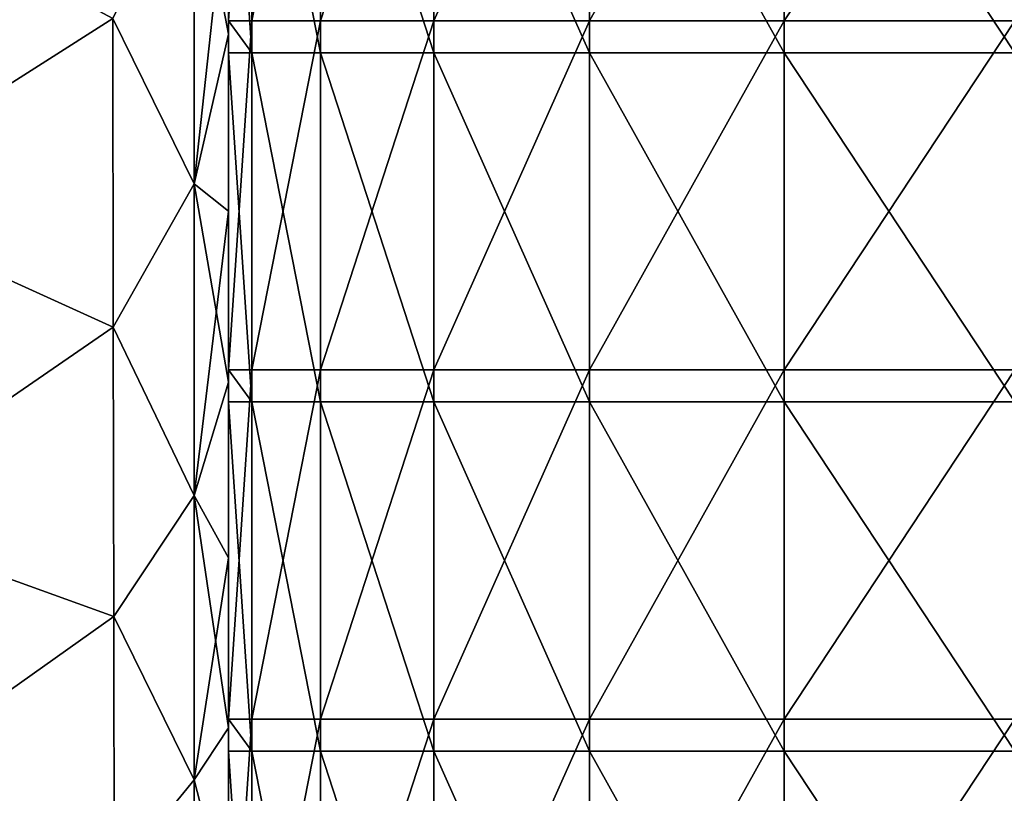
# Model space of a CAD drawing. Header units: millimetres. Extents: x -71 to 126, y -35 to 75.
# Tile 90 of 178: x 9.2 to 17.67, y -9.26 to -2.6. Entities that reach past the tile are written whole.
import ezdxf

# ---------------------------------------------------------------- set-up
doc = ezdxf.new("R2010")
doc.units = ezdxf.units.MM
doc.header["$LTSCALE"] = 52.536866
for name, color, linetype in [('12', 7, 'CONTINUOUS'), ('28', 7, 'CONTINUOUS'), ('415', 7, 'CONTINUOUS'), ('416', 7, 'CONTINUOUS'), ('417', 7, 'CONTINUOUS'), ('432', 7, 'CONTINUOUS'), ('8', 7, 'CONTINUOUS'), ('9', 7, 'CONTINUOUS')]:
    doc.layers.add(name, color=color, linetype=linetype)

msp = doc.modelspace()

# ---------------------------------------------------------------- linework, layer by layer
at = {"layer": '12', "linetype": 'Continuous'}
for points in [[(7.5681, -4.1407, -88.3925), (7.5083, -1.2545, -88.9321), (10.0034, -2.5927, -88.742), (7.5681, -4.1407, -88.3925)], [(10.0071, -5.2465, -88.0153), (7.5681, -4.1407, -88.3925), (10.0034, -2.5927, -88.742), (10.0071, -5.2465, -88.0153)], [(7.6344, -6.8784, -87.3315), (7.5681, -4.1407, -88.3925), (10.0071, -5.2465, -88.0153), (7.6344, -6.8784, -87.3315)], [(10.0112, -7.7353, -86.8412), (7.6344, -6.8784, -87.3315), (10.0071, -5.2465, -88.0153), (10.0112, -7.7353, -86.8412)], [(7.705, -9.3743, -85.7855), (7.6344, -6.8784, -87.3315), (10.0112, -7.7353, -86.8412), (7.705, -9.3743, -85.7855)], [(10.0154, -9.9841, -85.255), (7.705, -9.3743, -85.7855), (10.0112, -7.7353, -86.8412), (10.0154, -9.9841, -85.255)]]:
    msp.add_3dface(points, dxfattribs=at)
at = {"layer": '28', "linetype": 'Continuous'}
for points in [[(10.0034, -2.5927, -88.742), (10.7045, -1.1874, -88.6425), (10.7045, -4.014, -88.1129), (10.0034, -2.5927, -88.742)], [(11, -1.2929, -87.9189), (11, -2.7269, -87.6975), (10.7045, -1.1874, -88.6425), (11, -1.2929, -87.9189)], [(10.7045, -1.1874, -88.6425), (11, -2.7269, -87.6975), (10.7045, -4.014, -88.1129), (10.7045, -1.1874, -88.6425)], [(10.0071, -5.2465, -88.0153), (10.0034, -2.5927, -88.742), (10.7045, -4.014, -88.1129), (10.0071, -5.2465, -88.0153)], [(11, -2.7269, -87.6975), (11, -4.249, -87.3008), (10.7045, -4.014, -88.1129), (11, -2.7269, -87.6975)], [(10.0071, -5.2465, -88.0153), (10.7045, -4.014, -88.1129), (10.7045, -6.6951, -87.0729), (10.0071, -5.2465, -88.0153)], [(11, -4.249, -87.3008), (11, -5.7208, -86.7457), (10.7045, -4.014, -88.1129), (11, -4.249, -87.3008)], [(10.7045, -4.014, -88.1129), (11, -5.7208, -86.7457), (10.7045, -6.6951, -87.0729), (10.7045, -4.014, -88.1129)], [(10.0112, -7.7353, -86.8412), (10.0071, -5.2465, -88.0153), (10.7045, -6.6951, -87.0729), (10.0112, -7.7353, -86.8412)], [(11, -5.7208, -86.7457), (11, -7.2319, -85.9772), (10.7045, -6.6951, -87.0729), (11, -5.7208, -86.7457)], [(10.0112, -7.7353, -86.8412), (10.7045, -6.6951, -87.0729), (10.7045, -9.1397, -85.5583), (10.0112, -7.7353, -86.8412)], [(11, -7.2319, -85.9772), (11, -8.6946, -85.005), (10.7045, -6.6951, -87.0729), (11, -7.2319, -85.9772)], [(10.7045, -6.6951, -87.0729), (11, -8.6946, -85.005), (10.7045, -9.1397, -85.5583), (10.7045, -6.6951, -87.0729)], [(10.0154, -9.9841, -85.255), (10.0112, -7.7353, -86.8412), (10.7045, -9.1397, -85.5583), (10.0154, -9.9841, -85.255)], [(11, -8.6946, -85.005), (11, -10.2887, -83.616), (10.7045, -9.1397, -85.5583), (11, -8.6946, -85.005)], [(10.0154, -9.9841, -85.255), (10.7045, -9.1397, -85.5583), (10.7045, -11.2644, -83.6204), (10.0154, -9.9841, -85.255)], [(10.7045, -9.1397, -85.5583), (11, -10.2887, -83.616), (10.7045, -11.2644, -83.6204), (10.7045, -9.1397, -85.5583)]]:
    msp.add_3dface(points, dxfattribs=at)
at = {"layer": '415', "linetype": 'Continuous'}
for points in [[(11, -1.2929, 87.9189), (11, -2.7269, 87.6975), (11, 0.4017, 87.9991), (11, -1.2929, 87.9189)], [(11, 0.4017, 87.9991), (11, -2.7269, 87.6975), (11, 0.3907, 85.0277), (11, 0.4017, 87.9991)], [(11, -2.7269, 87.6975), (11, -2.6123, 84.3752), (11, 0.3907, 85.0277), (11, -2.7269, 87.6975)], [(11, -2.6123, 84.3752), (11, -2.6123, 81.5083), (11, 0.3907, 82.1173), (11, -2.6123, 84.3752)], [(11, 0.3907, 85.0277), (11, -2.6123, 84.3752), (11, 0.3907, 82.1173), (11, 0.3907, 85.0277)], [(11, -2.6123, 81.5083), (11, -2.6123, 78.6414), (11, 0.3907, 79.2068), (11, -2.6123, 81.5083)], [(11, 0.3907, 82.1173), (11, -2.6123, 81.5083), (11, 0.3907, 79.2068), (11, 0.3907, 82.1173)], [(11, -2.6123, 78.6414), (11, -2.6123, 75.7745), (11, 0.3907, 76.2964), (11, -2.6123, 78.6414)], [(11, 0.3907, 79.2068), (11, -2.6123, 78.6414), (11, 0.3907, 76.2964), (11, 0.3907, 79.2068)], [(11, -2.6123, 75.7745), (11, -2.6123, 72.9076), (11, 0.3907, 73.386), (11, -2.6123, 75.7745)], [(11, 0.3907, 76.2964), (11, -2.6123, 75.7745), (11, 0.3907, 73.386), (11, 0.3907, 76.2964)], [(11, -2.6123, 72.9076), (11, -2.6123, 70.0407), (11, 0.3907, 70.4756), (11, -2.6123, 72.9076)], [(11, 0.3907, 73.386), (11, -2.6123, 72.9076), (11, 0.3907, 70.4756), (11, 0.3907, 73.386)], [(11, -2.6123, 70.0407), (11, -2.6123, 67.1738), (11, 0.3907, 67.5652), (11, -2.6123, 70.0407)], [(11, 0.3907, 70.4756), (11, -2.6123, 70.0407), (11, 0.3907, 67.5652), (11, 0.3907, 70.4756)], [(11, -2.6123, 67.1738), (11, -2.6123, 64.3068), (11, 0.3907, 64.6548), (11, -2.6123, 67.1738)], [(11, 0.3907, 67.5652), (11, -2.6123, 67.1738), (11, 0.3907, 64.6548), (11, 0.3907, 67.5652)], [(11, -2.6123, 64.3068), (11, -2.6123, 61.4399), (11, 0.3907, 61.7444), (11, -2.6123, 64.3068)], [(11, 0.3907, 64.6548), (11, -2.6123, 64.3068), (11, 0.3907, 61.7444), (11, 0.3907, 64.6548)], [(11, -2.6123, 61.4399), (11, -2.6123, 58.573), (11, 0.3907, 58.834), (11, -2.6123, 61.4399)], [(11, 0.3907, 61.7444), (11, -2.6123, 61.4399), (11, 0.3907, 58.834), (11, 0.3907, 61.7444)], [(11, -2.6123, 58.573), (11, -2.6123, 55.7061), (11, 0.3907, 55.9236), (11, -2.6123, 58.573)], [(11, 0.3907, 58.834), (11, -2.6123, 58.573), (11, 0.3907, 55.9236), (11, 0.3907, 58.834)], [(11, -2.6123, 55.7061), (11, -2.6123, 52.8392), (11, 0.3907, 53.0132), (11, -2.6123, 55.7061)], [(11, 0.3907, 55.9236), (11, -2.6123, 55.7061), (11, 0.3907, 53.0132), (11, 0.3907, 55.9236)], [(11, -2.6123, 52.8392), (11, -2.6123, 49.9723), (11, 0.3907, 50.1028), (11, -2.6123, 52.8392)], [(11, 0.3907, 53.0132), (11, -2.6123, 52.8392), (11, 0.3907, 50.1028), (11, 0.3907, 53.0132)], [(11, -2.6123, 49.9723), (11, -2.6123, 47.1054), (11, 0.3907, 47.1924), (11, -2.6123, 49.9723)], [(11, 0.3907, 50.1028), (11, -2.6123, 49.9723), (11, 0.3907, 47.1924), (11, 0.3907, 50.1028)], [(11, -2.6123, 47.1054), (11, -2.6123, 44.2384), (11, 0.3907, 44.2819), (11, -2.6123, 47.1054)], [(11, 0.3907, 47.1924), (11, -2.6123, 47.1054), (11, 0.3907, 44.2819), (11, 0.3907, 47.1924)], [(11, -2.6123, 44.2384), (11, -2.6123, 41.3715), (11, 0.3907, 44.2819), (11, -2.6123, 44.2384)], [(11, 0.3907, 44.2819), (11, -2.6123, 41.3715), (11, 0.1154, 41.3715), (11, 0.3907, 44.2819)], [(11, -5.7208, 86.7457), (11, -5.6153, 83.6044), (11, -2.6123, 84.3752), (11, -5.7208, 86.7457)], [(11, -2.7269, 87.6975), (11, -5.7208, 86.7457), (11, -2.6123, 84.3752), (11, -2.7269, 87.6975)], [(11, -5.6153, 83.6044), (11, -5.6153, 80.7888), (11, -2.6123, 81.5083), (11, -5.6153, 83.6044)], [(11, -2.6123, 84.3752), (11, -5.6153, 83.6044), (11, -2.6123, 81.5083), (11, -2.6123, 84.3752)], [(11, -5.6153, 80.7888), (11, -5.6153, 77.9733), (11, -2.6123, 78.6414), (11, -5.6153, 80.7888)], [(11, -2.6123, 81.5083), (11, -5.6153, 80.7888), (11, -2.6123, 78.6414), (11, -2.6123, 81.5083)], [(11, -5.6153, 77.9733), (11, -5.6153, 75.1578), (11, -2.6123, 75.7745), (11, -5.6153, 77.9733)], [(11, -2.6123, 78.6414), (11, -5.6153, 77.9733), (11, -2.6123, 75.7745), (11, -2.6123, 78.6414)], [(11, -5.6153, 75.1578), (11, -5.6153, 72.3423), (11, -2.6123, 72.9076), (11, -5.6153, 75.1578)], [(11, -2.6123, 75.7745), (11, -5.6153, 75.1578), (11, -2.6123, 72.9076), (11, -2.6123, 75.7745)], [(11, -5.6153, 72.3423), (11, -5.6153, 69.5268), (11, -2.6123, 70.0407), (11, -5.6153, 72.3423)], [(11, -2.6123, 72.9076), (11, -5.6153, 72.3423), (11, -2.6123, 70.0407), (11, -2.6123, 72.9076)], [(11, -5.6153, 69.5268), (11, -5.6153, 66.7112), (11, -2.6123, 67.1738), (11, -5.6153, 69.5268)], [(11, -2.6123, 70.0407), (11, -5.6153, 69.5268), (11, -2.6123, 67.1738), (11, -2.6123, 70.0407)], [(11, -5.6153, 66.7112), (11, -5.6153, 63.8957), (11, -2.6123, 64.3068), (11, -5.6153, 66.7112)], [(11, -2.6123, 67.1738), (11, -5.6153, 66.7112), (11, -2.6123, 64.3068), (11, -2.6123, 67.1738)], [(11, -5.6153, 63.8957), (11, -5.6153, 61.0802), (11, -2.6123, 61.4399), (11, -5.6153, 63.8957)], [(11, -2.6123, 64.3068), (11, -5.6153, 63.8957), (11, -2.6123, 61.4399), (11, -2.6123, 64.3068)], [(11, -5.6153, 61.0802), (11, -5.6153, 58.2647), (11, -2.6123, 58.573), (11, -5.6153, 61.0802)], [(11, -2.6123, 61.4399), (11, -5.6153, 61.0802), (11, -2.6123, 58.573), (11, -2.6123, 61.4399)], [(11, -5.6153, 58.2647), (11, -5.6153, 55.4491), (11, -2.6123, 55.7061), (11, -5.6153, 58.2647)], [(11, -2.6123, 58.573), (11, -5.6153, 58.2647), (11, -2.6123, 55.7061), (11, -2.6123, 58.573)], [(11, -5.6153, 55.4491), (11, -5.6153, 52.6336), (11, -2.6123, 52.8392), (11, -5.6153, 55.4491)], [(11, -2.6123, 55.7061), (11, -5.6153, 55.4491), (11, -2.6123, 52.8392), (11, -2.6123, 55.7061)], [(11, -5.6153, 52.6336), (11, -5.6153, 49.8181), (11, -2.6123, 49.9723), (11, -5.6153, 52.6336)], [(11, -2.6123, 52.8392), (11, -5.6153, 52.6336), (11, -2.6123, 49.9723), (11, -2.6123, 52.8392)], [(11, -5.6153, 49.8181), (11, -5.6153, 47.0026), (11, -2.6123, 47.1054), (11, -5.6153, 49.8181)], [(11, -2.6123, 49.9723), (11, -5.6153, 49.8181), (11, -2.6123, 47.1054), (11, -2.6123, 49.9723)], [(11, -5.6153, 47.0026), (11, -5.6153, 44.1871), (11, -2.6123, 44.2384), (11, -5.6153, 47.0026)], [(11, -2.6123, 47.1054), (11, -5.6153, 47.0026), (11, -2.6123, 44.2384), (11, -2.6123, 47.1054)], [(11, -5.6153, 44.1871), (11, -5.6153, 41.3715), (11, -2.6123, 44.2384), (11, -5.6153, 44.1871)], [(11, -2.6123, 44.2384), (11, -5.6153, 41.3715), (11, -2.8876, 41.3715), (11, -2.6123, 44.2384)], [(11, -2.6123, 41.3715), (11, -2.6123, 44.2384), (11, -2.8876, 41.3715), (11, -2.6123, 41.3715)], [(11, -4.249, 87.3008), (11, -5.7208, 86.7457), (11, -2.7269, 87.6975), (11, -4.249, 87.3008)], [(11, -8.6946, 85.005), (11, -8.6183, 82.004), (11, -5.6153, 83.6044), (11, -8.6946, 85.005)], [(11, -5.7208, 86.7457), (11, -8.6946, 85.005), (11, -5.6153, 83.6044), (11, -5.7208, 86.7457)], [(11, -8.6183, 82.004), (11, -8.6183, 79.1017), (11, -5.6153, 80.7888), (11, -8.6183, 82.004)], [(11, -5.6153, 83.6044), (11, -8.6183, 82.004), (11, -5.6153, 80.7888), (11, -5.6153, 83.6044)], [(11, -8.6183, 79.1017), (11, -8.6183, 76.1993), (11, -5.6153, 77.9733), (11, -8.6183, 79.1017)], [(11, -5.6153, 80.7888), (11, -8.6183, 79.1017), (11, -5.6153, 77.9733), (11, -5.6153, 80.7888)], [(11, -8.6183, 76.1993), (11, -8.6183, 73.297), (11, -5.6153, 75.1578), (11, -8.6183, 76.1993)], [(11, -5.6153, 77.9733), (11, -8.6183, 76.1993), (11, -5.6153, 75.1578), (11, -5.6153, 77.9733)], [(11, -8.6183, 73.297), (11, -8.6183, 70.3947), (11, -5.6153, 72.3423), (11, -8.6183, 73.297)], [(11, -5.6153, 75.1578), (11, -8.6183, 73.297), (11, -5.6153, 72.3423), (11, -5.6153, 75.1578)], [(11, -8.6183, 70.3947), (11, -8.6183, 67.4924), (11, -5.6153, 69.5268), (11, -8.6183, 70.3947)], [(11, -5.6153, 72.3423), (11, -8.6183, 70.3947), (11, -5.6153, 69.5268), (11, -5.6153, 72.3423)], [(11, -8.6183, 67.4924), (11, -8.6183, 64.5901), (11, -5.6153, 66.7112), (11, -8.6183, 67.4924)], [(11, -5.6153, 69.5268), (11, -8.6183, 67.4924), (11, -5.6153, 66.7112), (11, -5.6153, 69.5268)], [(11, -8.6183, 64.5901), (11, -8.6183, 61.6878), (11, -5.6153, 63.8957), (11, -8.6183, 64.5901)], [(11, -5.6153, 66.7112), (11, -8.6183, 64.5901), (11, -5.6153, 63.8957), (11, -5.6153, 66.7112)], [(11, -8.6183, 61.6878), (11, -8.6183, 58.7854), (11, -5.6153, 61.0802), (11, -8.6183, 61.6878)], [(11, -5.6153, 63.8957), (11, -8.6183, 61.6878), (11, -5.6153, 61.0802), (11, -5.6153, 63.8957)], [(11, -8.6183, 58.7854), (11, -8.6183, 55.8831), (11, -5.6153, 58.2647), (11, -8.6183, 58.7854)], [(11, -5.6153, 61.0802), (11, -8.6183, 58.7854), (11, -5.6153, 58.2647), (11, -5.6153, 61.0802)], [(11, -8.6183, 55.8831), (11, -8.6183, 52.9808), (11, -5.6153, 55.4491), (11, -8.6183, 55.8831)], [(11, -5.6153, 58.2647), (11, -8.6183, 55.8831), (11, -5.6153, 55.4491), (11, -5.6153, 58.2647)], [(11, -8.6183, 52.9808), (11, -8.6183, 50.0785), (11, -5.6153, 52.6336), (11, -8.6183, 52.9808)], [(11, -5.6153, 55.4491), (11, -8.6183, 52.9808), (11, -5.6153, 52.6336), (11, -5.6153, 55.4491)], [(11, -8.6183, 50.0785), (11, -8.6183, 47.1762), (11, -5.6153, 49.8181), (11, -8.6183, 50.0785)], [(11, -5.6153, 52.6336), (11, -8.6183, 50.0785), (11, -5.6153, 49.8181), (11, -5.6153, 52.6336)], [(11, -8.6183, 47.1762), (11, -8.6183, 44.2739), (11, -5.6153, 47.0026), (11, -8.6183, 47.1762)], [(11, -5.6153, 49.8181), (11, -8.6183, 47.1762), (11, -5.6153, 47.0026), (11, -5.6153, 49.8181)], [(11, -8.6183, 44.2739), (11, -8.6183, 41.3715), (11, -5.6153, 44.1871), (11, -8.6183, 44.2739)], [(11, -5.6153, 47.0026), (11, -8.6183, 44.2739), (11, -5.6153, 44.1871), (11, -5.6153, 47.0026)], [(11, -5.6153, 44.1871), (11, -8.6183, 41.3715), (11, -5.8906, 41.3715), (11, -5.6153, 44.1871)], [(11, -5.6153, 41.3715), (11, -5.6153, 44.1871), (11, -5.8906, 41.3715), (11, -5.6153, 41.3715)], [(11, -7.2319, 85.9772), (11, -8.6946, 85.005), (11, -5.7208, 86.7457), (11, -7.2319, 85.9772)], [(11, -11.7199, 81.9477), (11, -11.6213, 78.9803), (11, -8.6183, 79.1017), (11, -11.7199, 81.9477)], [(11, -10.2887, 83.616), (11, -11.7199, 81.9477), (11, -8.6183, 82.004), (11, -10.2887, 83.616)], [(11, -8.6183, 82.004), (11, -11.7199, 81.9477), (11, -8.6183, 79.1017), (11, -8.6183, 82.004)], [(11, -11.6213, 78.9803), (11, -11.6213, 76.0873), (11, -8.6183, 76.1993), (11, -11.6213, 78.9803)], [(11, -8.6183, 79.1017), (11, -11.6213, 78.9803), (11, -8.6183, 76.1993), (11, -8.6183, 79.1017)], [(11, -11.6213, 76.0873), (11, -11.6213, 73.1943), (11, -8.6183, 73.297), (11, -11.6213, 76.0873)], [(11, -8.6183, 76.1993), (11, -11.6213, 76.0873), (11, -8.6183, 73.297), (11, -8.6183, 76.1993)], [(11, -11.6213, 73.1943), (11, -11.6213, 70.3014), (11, -8.6183, 70.3947), (11, -11.6213, 73.1943)], [(11, -8.6183, 73.297), (11, -11.6213, 73.1943), (11, -8.6183, 70.3947), (11, -8.6183, 73.297)], [(11, -11.6213, 70.3014), (11, -11.6213, 67.4084), (11, -8.6183, 67.4924), (11, -11.6213, 70.3014)], [(11, -8.6183, 70.3947), (11, -11.6213, 70.3014), (11, -8.6183, 67.4924), (11, -8.6183, 70.3947)], [(11, -11.6213, 67.4084), (11, -11.6213, 64.5154), (11, -8.6183, 64.5901), (11, -11.6213, 67.4084)], [(11, -8.6183, 67.4924), (11, -11.6213, 67.4084), (11, -8.6183, 64.5901), (11, -8.6183, 67.4924)], [(11, -11.6213, 64.5154), (11, -11.6213, 61.6224), (11, -8.6183, 61.6878), (11, -11.6213, 64.5154)], [(11, -8.6183, 64.5901), (11, -11.6213, 64.5154), (11, -8.6183, 61.6878), (11, -8.6183, 64.5901)], [(11, -11.6213, 61.6224), (11, -11.6213, 58.7294), (11, -8.6183, 58.7854), (11, -11.6213, 61.6224)], [(11, -8.6183, 61.6878), (11, -11.6213, 61.6224), (11, -8.6183, 58.7854), (11, -8.6183, 61.6878)], [(11, -11.6213, 58.7294), (11, -11.6213, 55.8364), (11, -8.6183, 55.8831), (11, -11.6213, 58.7294)], [(11, -8.6183, 58.7854), (11, -11.6213, 58.7294), (11, -8.6183, 55.8831), (11, -8.6183, 58.7854)], [(11, -11.6213, 55.8364), (11, -11.6213, 52.9435), (11, -8.6183, 52.9808), (11, -11.6213, 55.8364)], [(11, -8.6183, 55.8831), (11, -11.6213, 55.8364), (11, -8.6183, 52.9808), (11, -8.6183, 55.8831)], [(11, -11.6213, 52.9435), (11, -11.6213, 50.0505), (11, -8.6183, 50.0785), (11, -11.6213, 52.9435)], [(11, -8.6183, 52.9808), (11, -11.6213, 52.9435), (11, -8.6183, 50.0785), (11, -8.6183, 52.9808)], [(11, -11.6213, 50.0505), (11, -11.6213, 47.1575), (11, -8.6183, 47.1762), (11, -11.6213, 50.0505)], [(11, -8.6183, 50.0785), (11, -11.6213, 50.0505), (11, -8.6183, 47.1762), (11, -8.6183, 50.0785)], [(11, -11.6213, 47.1575), (11, -11.6213, 44.2645), (11, -8.6183, 44.2739), (11, -11.6213, 47.1575)], [(11, -8.6183, 47.1762), (11, -11.6213, 47.1575), (11, -8.6183, 44.2739), (11, -8.6183, 47.1762)], [(11, -11.6213, 44.2645), (11, -11.6213, 41.3715), (11, -8.6183, 44.2739), (11, -11.6213, 44.2645)], [(11, -8.6183, 44.2739), (11, -11.6213, 41.3715), (11, -8.8936, 41.3715), (11, -8.6183, 44.2739)], [(11, -8.6946, 85.005), (11, -10.2887, 83.616), (11, -8.6183, 82.004), (11, -8.6946, 85.005)], [(11, -8.6183, 41.3715), (11, -8.6183, 44.2739), (11, -8.8936, 41.3715), (11, -8.6183, 41.3715)]]:
    msp.add_3dface(points, dxfattribs=at)
at = {"layer": '416', "linetype": 'Continuous'}
for points in [[(11, 0.1154, 41.3715), (11, -2.6123, 41.3715), (11.1986, -2.8876, 38.4902), (11, 0.1154, 41.3715)], [(11, 0.1154, 41.3715), (11.1986, -2.8876, 38.4902), (11.1986, 0.1154, 38.4902), (11, 0.1154, 41.3715)], [(11.1986, -2.8876, 38.4902), (11.7907, -2.8876, 35.6633), (11.1986, 0.1154, 38.4902), (11.1986, -2.8876, 38.4902)], [(11.1986, 0.1154, 38.4902), (11.7907, -2.8876, 35.6633), (11.7907, 0.1154, 35.6633), (11.1986, 0.1154, 38.4902)], [(11.7907, -2.8876, 35.6633), (12.7651, -2.8876, 32.9444), (11.7907, 0.1154, 35.6633), (11.7907, -2.8876, 35.6633)], [(11.7907, 0.1154, 35.6633), (12.7651, -2.8876, 32.9444), (12.7651, 0.1154, 32.9444), (11.7907, 0.1154, 35.6633)], [(12.7651, -2.8876, 32.9444), (14.1033, -2.8876, 30.3849), (12.7651, 0.1154, 32.9444), (12.7651, -2.8876, 32.9444)], [(12.7651, 0.1154, 32.9444), (14.1033, -2.8876, 30.3849), (14.1033, 0.1154, 30.3849), (12.7651, 0.1154, 32.9444)], [(14.1033, -2.8876, 30.3849), (15.78, -2.8876, 28.0332), (14.1033, 0.1154, 30.3849), (14.1033, -2.8876, 30.3849)], [(14.1033, 0.1154, 30.3849), (15.78, -2.8876, 28.0332), (15.78, 0.1154, 28.0332), (14.1033, 0.1154, 30.3849)], [(15.78, -2.8876, 28.0332), (17.7635, -2.8876, 25.9338), (15.78, 0.1154, 28.0332), (15.78, -2.8876, 28.0332)], [(15.78, 0.1154, 28.0332), (17.7635, -2.8876, 25.9338), (17.7635, 0.1154, 25.9338), (15.78, 0.1154, 28.0332)], [(11, -2.6123, 41.3715), (11, -2.8876, 41.3715), (11.1986, -2.8876, 38.4902), (11, -2.6123, 41.3715)], [(11, -2.8876, 41.3715), (11, -5.6153, 41.3715), (11.1986, -5.8906, 38.4902), (11, -2.8876, 41.3715)], [(11, -2.8876, 41.3715), (11.1986, -5.8906, 38.4902), (11.1986, -2.8876, 38.4902), (11, -2.8876, 41.3715)], [(11.1986, -5.8906, 38.4902), (11.7907, -5.8906, 35.6633), (11.1986, -2.8876, 38.4902), (11.1986, -5.8906, 38.4902)], [(11.1986, -2.8876, 38.4902), (11.7907, -5.8906, 35.6633), (11.7907, -2.8876, 35.6633), (11.1986, -2.8876, 38.4902)], [(11.7907, -5.8906, 35.6633), (12.7651, -5.8906, 32.9444), (11.7907, -2.8876, 35.6633), (11.7907, -5.8906, 35.6633)], [(11.7907, -2.8876, 35.6633), (12.7651, -5.8906, 32.9444), (12.7651, -2.8876, 32.9444), (11.7907, -2.8876, 35.6633)], [(12.7651, -5.8906, 32.9444), (14.1033, -5.8906, 30.3849), (12.7651, -2.8876, 32.9444), (12.7651, -5.8906, 32.9444)], [(12.7651, -2.8876, 32.9444), (14.1033, -5.8906, 30.3849), (14.1033, -2.8876, 30.3849), (12.7651, -2.8876, 32.9444)], [(14.1033, -5.8906, 30.3849), (15.78, -5.8906, 28.0332), (14.1033, -2.8876, 30.3849), (14.1033, -5.8906, 30.3849)], [(14.1033, -2.8876, 30.3849), (15.78, -5.8906, 28.0332), (15.78, -2.8876, 28.0332), (14.1033, -2.8876, 30.3849)], [(15.78, -5.8906, 28.0332), (17.7635, -5.8906, 25.9338), (15.78, -2.8876, 28.0332), (15.78, -5.8906, 28.0332)], [(15.78, -2.8876, 28.0332), (17.7635, -5.8906, 25.9338), (17.7635, -2.8876, 25.9338), (15.78, -2.8876, 28.0332)], [(11, -5.6153, 41.3715), (11, -5.8906, 41.3715), (11.1986, -5.8906, 38.4902), (11, -5.6153, 41.3715)], [(11, -5.8906, 41.3715), (11, -8.6183, 41.3715), (11.1986, -8.8936, 38.4902), (11, -5.8906, 41.3715)], [(11, -5.8906, 41.3715), (11.1986, -8.8936, 38.4902), (11.1986, -5.8906, 38.4902), (11, -5.8906, 41.3715)], [(11.1986, -8.8936, 38.4902), (11.7907, -8.8936, 35.6633), (11.1986, -5.8906, 38.4902), (11.1986, -8.8936, 38.4902)], [(11.1986, -5.8906, 38.4902), (11.7907, -8.8936, 35.6633), (11.7907, -5.8906, 35.6633), (11.1986, -5.8906, 38.4902)], [(11.7907, -8.8936, 35.6633), (12.7651, -8.8936, 32.9444), (11.7907, -5.8906, 35.6633), (11.7907, -8.8936, 35.6633)], [(11.7907, -5.8906, 35.6633), (12.7651, -8.8936, 32.9444), (12.7651, -5.8906, 32.9444), (11.7907, -5.8906, 35.6633)], [(12.7651, -8.8936, 32.9444), (14.1033, -8.8936, 30.3849), (12.7651, -5.8906, 32.9444), (12.7651, -8.8936, 32.9444)], [(12.7651, -5.8906, 32.9444), (14.1033, -8.8936, 30.3849), (14.1033, -5.8906, 30.3849), (12.7651, -5.8906, 32.9444)], [(14.1033, -8.8936, 30.3849), (15.78, -8.8936, 28.0332), (14.1033, -5.8906, 30.3849), (14.1033, -8.8936, 30.3849)], [(14.1033, -5.8906, 30.3849), (15.78, -8.8936, 28.0332), (15.78, -5.8906, 28.0332), (14.1033, -5.8906, 30.3849)], [(15.78, -8.8936, 28.0332), (17.7635, -8.8936, 25.9338), (15.78, -5.8906, 28.0332), (15.78, -8.8936, 28.0332)], [(15.78, -5.8906, 28.0332), (17.7635, -8.8936, 25.9338), (17.7635, -5.8906, 25.9338), (15.78, -5.8906, 28.0332)], [(11, -8.6183, 41.3715), (11, -8.8936, 41.3715), (11.1986, -8.8936, 38.4902), (11, -8.6183, 41.3715)], [(11, -8.8936, 41.3715), (11, -11.6213, 41.3715), (11.1986, -11.8966, 38.4902), (11, -8.8936, 41.3715)], [(11, -8.8936, 41.3715), (11.1986, -11.8966, 38.4902), (11.1986, -8.8936, 38.4902), (11, -8.8936, 41.3715)], [(11.1986, -11.8966, 38.4902), (11.7907, -11.8966, 35.6633), (11.1986, -8.8936, 38.4902), (11.1986, -11.8966, 38.4902)], [(11.1986, -8.8936, 38.4902), (11.7907, -11.8966, 35.6633), (11.7907, -8.8936, 35.6633), (11.1986, -8.8936, 38.4902)], [(11.7907, -11.8966, 35.6633), (12.7651, -11.8966, 32.9444), (11.7907, -8.8936, 35.6633), (11.7907, -11.8966, 35.6633)], [(11.7907, -8.8936, 35.6633), (12.7651, -11.8966, 32.9444), (12.7651, -8.8936, 32.9444), (11.7907, -8.8936, 35.6633)], [(12.7651, -11.8966, 32.9444), (14.1033, -11.8966, 30.3849), (12.7651, -8.8936, 32.9444), (12.7651, -11.8966, 32.9444)], [(12.7651, -8.8936, 32.9444), (14.1033, -11.8966, 30.3849), (14.1033, -8.8936, 30.3849), (12.7651, -8.8936, 32.9444)], [(14.1033, -11.8966, 30.3849), (15.78, -11.8966, 28.0332), (14.1033, -8.8936, 30.3849), (14.1033, -11.8966, 30.3849)], [(14.1033, -8.8936, 30.3849), (15.78, -11.8966, 28.0332), (15.78, -8.8936, 28.0332), (14.1033, -8.8936, 30.3849)], [(15.78, -11.8966, 28.0332), (17.7635, -11.8966, 25.9338), (15.78, -8.8936, 28.0332), (15.78, -11.8966, 28.0332)], [(15.78, -8.8936, 28.0332), (17.7635, -11.8966, 25.9338), (17.7635, -8.8936, 25.9338), (15.78, -8.8936, 28.0332)]]:
    msp.add_3dface(points, dxfattribs=at)
at = {"layer": '417', "linetype": 'Continuous'}
for points in [[(7.5083, -1.2545, 88.9321), (7.5681, -4.1407, 88.3925), (10.0034, -2.5927, 88.742), (7.5083, -1.2545, 88.9321)], [(10.0034, -2.5927, 88.742), (7.5681, -4.1407, 88.3925), (10.0071, -5.2465, 88.0153), (10.0034, -2.5927, 88.742)], [(7.5681, -4.1407, 88.3925), (7.6344, -6.8784, 87.3315), (10.0071, -5.2465, 88.0153), (7.5681, -4.1407, 88.3925)], [(10.0071, -5.2465, 88.0153), (7.6344, -6.8784, 87.3315), (10.0112, -7.7353, 86.8412), (10.0071, -5.2465, 88.0153)], [(7.6344, -6.8784, 87.3315), (7.705, -9.3743, 85.7855), (10.0112, -7.7353, 86.8412), (7.6344, -6.8784, 87.3315)], [(10.0112, -7.7353, 86.8412), (7.705, -9.3743, 85.7855), (10.0154, -9.9841, 85.255), (10.0112, -7.7353, 86.8412)]]:
    msp.add_3dface(points, dxfattribs=at)
at = {"layer": '432', "linetype": 'Continuous'}
for points in [[(10.0034, -2.5927, 88.742), (10.7045, -4.014, 88.1129), (10.7045, -1.1874, 88.6425), (10.0034, -2.5927, 88.742)], [(10.7045, -4.014, 88.1129), (11, -1.2929, 87.9189), (10.7045, -1.1874, 88.6425), (10.7045, -4.014, 88.1129)], [(11, -2.7269, 87.6975), (11, -1.2929, 87.9189), (10.7045, -4.014, 88.1129), (11, -2.7269, 87.6975)], [(10.0034, -2.5927, 88.742), (10.0071, -5.2465, 88.0153), (10.7045, -4.014, 88.1129), (10.0034, -2.5927, 88.742)], [(11, -4.249, 87.3008), (11, -2.7269, 87.6975), (10.7045, -4.014, 88.1129), (11, -4.249, 87.3008)], [(10.0071, -5.2465, 88.0153), (10.7045, -6.6951, 87.0729), (10.7045, -4.014, 88.1129), (10.0071, -5.2465, 88.0153)], [(10.7045, -6.6951, 87.0729), (11, -4.249, 87.3008), (10.7045, -4.014, 88.1129), (10.7045, -6.6951, 87.0729)], [(11, -5.7208, 86.7457), (11, -4.249, 87.3008), (10.7045, -6.6951, 87.0729), (11, -5.7208, 86.7457)], [(10.0071, -5.2465, 88.0153), (10.0112, -7.7353, 86.8412), (10.7045, -6.6951, 87.0729), (10.0071, -5.2465, 88.0153)], [(11, -7.2319, 85.9772), (11, -5.7208, 86.7457), (10.7045, -6.6951, 87.0729), (11, -7.2319, 85.9772)], [(10.0112, -7.7353, 86.8412), (10.7045, -9.1397, 85.5583), (10.7045, -6.6951, 87.0729), (10.0112, -7.7353, 86.8412)], [(10.7045, -9.1397, 85.5583), (11, -7.2319, 85.9772), (10.7045, -6.6951, 87.0729), (10.7045, -9.1397, 85.5583)], [(11, -8.6946, 85.005), (11, -7.2319, 85.9772), (10.7045, -9.1397, 85.5583), (11, -8.6946, 85.005)], [(10.0112, -7.7353, 86.8412), (10.0154, -9.9841, 85.255), (10.7045, -9.1397, 85.5583), (10.0112, -7.7353, 86.8412)], [(11, -10.2887, 83.616), (11, -8.6946, 85.005), (10.7045, -9.1397, 85.5583), (11, -10.2887, 83.616)], [(10.0154, -9.9841, 85.255), (10.7045, -11.2644, 83.6204), (10.7045, -9.1397, 85.5583), (10.0154, -9.9841, 85.255)], [(10.7045, -11.2644, 83.6204), (11, -10.2887, 83.616), (10.7045, -9.1397, 85.5583), (10.7045, -11.2644, 83.6204)]]:
    msp.add_3dface(points, dxfattribs=at)
at = {"layer": '8', "linetype": 'Continuous'}
for points in [[(11, -2.6123, -41.3715), (11, -2.6123, -44.2384), (11, 0.3907, -41.3715), (11, -2.6123, -41.3715)], [(11, -2.6123, -44.2384), (11, -2.6123, -47.1054), (11, 0.3907, -44.2819), (11, -2.6123, -44.2384)], [(11, 0.3907, -41.3715), (11, -2.6123, -44.2384), (11, 0.3907, -44.2819), (11, 0.3907, -41.3715)], [(11, -2.6123, -47.1054), (11, -2.6123, -49.9723), (11, 0.3907, -47.1924), (11, -2.6123, -47.1054)], [(11, 0.3907, -44.2819), (11, -2.6123, -47.1054), (11, 0.3907, -47.1924), (11, 0.3907, -44.2819)], [(11, -2.6123, -49.9723), (11, -2.6123, -52.8392), (11, 0.3907, -50.1028), (11, -2.6123, -49.9723)], [(11, 0.3907, -47.1924), (11, -2.6123, -49.9723), (11, 0.3907, -50.1028), (11, 0.3907, -47.1924)], [(11, -2.6123, -52.8392), (11, -2.6123, -55.7061), (11, 0.3907, -53.0132), (11, -2.6123, -52.8392)], [(11, 0.3907, -50.1028), (11, -2.6123, -52.8392), (11, 0.3907, -53.0132), (11, 0.3907, -50.1028)], [(11, -2.6123, -55.7061), (11, -2.6123, -58.573), (11, 0.3907, -55.9236), (11, -2.6123, -55.7061)], [(11, 0.3907, -53.0132), (11, -2.6123, -55.7061), (11, 0.3907, -55.9236), (11, 0.3907, -53.0132)], [(11, -2.6123, -58.573), (11, -2.6123, -61.4399), (11, 0.3907, -58.834), (11, -2.6123, -58.573)], [(11, 0.3907, -55.9236), (11, -2.6123, -58.573), (11, 0.3907, -58.834), (11, 0.3907, -55.9236)], [(11, -2.6123, -61.4399), (11, -2.6123, -64.3068), (11, 0.3907, -61.7444), (11, -2.6123, -61.4399)], [(11, 0.3907, -58.834), (11, -2.6123, -61.4399), (11, 0.3907, -61.7444), (11, 0.3907, -58.834)], [(11, -2.6123, -64.3068), (11, -2.6123, -67.1738), (11, 0.3907, -64.6548), (11, -2.6123, -64.3068)], [(11, 0.3907, -61.7444), (11, -2.6123, -64.3068), (11, 0.3907, -64.6548), (11, 0.3907, -61.7444)], [(11, -2.6123, -67.1738), (11, -2.6123, -70.0407), (11, 0.3907, -67.5652), (11, -2.6123, -67.1738)], [(11, 0.3907, -64.6548), (11, -2.6123, -67.1738), (11, 0.3907, -67.5652), (11, 0.3907, -64.6548)], [(11, -2.6123, -70.0407), (11, -2.6123, -72.9076), (11, 0.3907, -70.4756), (11, -2.6123, -70.0407)], [(11, 0.3907, -67.5652), (11, -2.6123, -70.0407), (11, 0.3907, -70.4756), (11, 0.3907, -67.5652)], [(11, -2.6123, -72.9076), (11, -2.6123, -75.7745), (11, 0.3907, -73.386), (11, -2.6123, -72.9076)], [(11, 0.3907, -70.4756), (11, -2.6123, -72.9076), (11, 0.3907, -73.386), (11, 0.3907, -70.4756)], [(11, -2.6123, -75.7745), (11, -2.6123, -78.6414), (11, 0.3907, -76.2964), (11, -2.6123, -75.7745)], [(11, 0.3907, -73.386), (11, -2.6123, -75.7745), (11, 0.3907, -76.2964), (11, 0.3907, -73.386)], [(11, -2.6123, -78.6414), (11, -2.6123, -81.5083), (11, 0.3907, -79.2068), (11, -2.6123, -78.6414)], [(11, 0.3907, -76.2964), (11, -2.6123, -78.6414), (11, 0.3907, -79.2068), (11, 0.3907, -76.2964)], [(11, -2.6123, -81.5083), (11, -2.6123, -84.3752), (11, 0.3907, -82.1173), (11, -2.6123, -81.5083)], [(11, 0.3907, -79.2068), (11, -2.6123, -81.5083), (11, 0.3907, -82.1173), (11, 0.3907, -79.2068)], [(11, -2.6123, -84.3752), (11, -2.7269, -87.6975), (11, 0.3907, -85.0277), (11, -2.6123, -84.3752)], [(11, 0.3907, -82.1173), (11, -2.6123, -84.3752), (11, 0.3907, -85.0277), (11, 0.3907, -82.1173)], [(11, 0.3907, -85.0277), (11, -2.7269, -87.6975), (11, -1.2929, -87.9189), (11, 0.3907, -85.0277)], [(11, -5.6153, -41.3715), (11, -5.6153, -44.1871), (11, -2.6123, -41.3715), (11, -5.6153, -41.3715)], [(11, -5.6153, -44.1871), (11, -5.6153, -47.0026), (11, -2.6123, -44.2384), (11, -5.6153, -44.1871)], [(11, -2.6123, -41.3715), (11, -5.6153, -44.1871), (11, -2.6123, -44.2384), (11, -2.6123, -41.3715)], [(11, -5.6153, -47.0026), (11, -5.6153, -49.8181), (11, -2.6123, -47.1054), (11, -5.6153, -47.0026)], [(11, -2.6123, -44.2384), (11, -5.6153, -47.0026), (11, -2.6123, -47.1054), (11, -2.6123, -44.2384)], [(11, -5.6153, -49.8181), (11, -5.6153, -52.6336), (11, -2.6123, -49.9723), (11, -5.6153, -49.8181)], [(11, -2.6123, -47.1054), (11, -5.6153, -49.8181), (11, -2.6123, -49.9723), (11, -2.6123, -47.1054)], [(11, -5.6153, -52.6336), (11, -5.6153, -55.4491), (11, -2.6123, -52.8392), (11, -5.6153, -52.6336)], [(11, -2.6123, -49.9723), (11, -5.6153, -52.6336), (11, -2.6123, -52.8392), (11, -2.6123, -49.9723)], [(11, -5.6153, -55.4491), (11, -5.6153, -58.2647), (11, -2.6123, -55.7061), (11, -5.6153, -55.4491)], [(11, -2.6123, -52.8392), (11, -5.6153, -55.4491), (11, -2.6123, -55.7061), (11, -2.6123, -52.8392)], [(11, -5.6153, -58.2647), (11, -5.6153, -61.0802), (11, -2.6123, -58.573), (11, -5.6153, -58.2647)], [(11, -2.6123, -55.7061), (11, -5.6153, -58.2647), (11, -2.6123, -58.573), (11, -2.6123, -55.7061)], [(11, -5.6153, -61.0802), (11, -5.6153, -63.8957), (11, -2.6123, -61.4399), (11, -5.6153, -61.0802)], [(11, -2.6123, -58.573), (11, -5.6153, -61.0802), (11, -2.6123, -61.4399), (11, -2.6123, -58.573)], [(11, -5.6153, -63.8957), (11, -5.6153, -66.7112), (11, -2.6123, -64.3068), (11, -5.6153, -63.8957)], [(11, -2.6123, -61.4399), (11, -5.6153, -63.8957), (11, -2.6123, -64.3068), (11, -2.6123, -61.4399)], [(11, -5.6153, -66.7112), (11, -5.6153, -69.5268), (11, -2.6123, -67.1738), (11, -5.6153, -66.7112)], [(11, -2.6123, -64.3068), (11, -5.6153, -66.7112), (11, -2.6123, -67.1738), (11, -2.6123, -64.3068)], [(11, -5.6153, -69.5268), (11, -5.6153, -72.3423), (11, -2.6123, -70.0407), (11, -5.6153, -69.5268)], [(11, -2.6123, -67.1738), (11, -5.6153, -69.5268), (11, -2.6123, -70.0407), (11, -2.6123, -67.1738)], [(11, -5.6153, -72.3423), (11, -5.6153, -75.1578), (11, -2.6123, -72.9076), (11, -5.6153, -72.3423)], [(11, -2.6123, -70.0407), (11, -5.6153, -72.3423), (11, -2.6123, -72.9076), (11, -2.6123, -70.0407)], [(11, -5.6153, -75.1578), (11, -5.6153, -77.9733), (11, -2.6123, -75.7745), (11, -5.6153, -75.1578)], [(11, -2.6123, -72.9076), (11, -5.6153, -75.1578), (11, -2.6123, -75.7745), (11, -2.6123, -72.9076)], [(11, -5.6153, -77.9733), (11, -5.6153, -80.7888), (11, -2.6123, -78.6414), (11, -5.6153, -77.9733)], [(11, -2.6123, -75.7745), (11, -5.6153, -77.9733), (11, -2.6123, -78.6414), (11, -2.6123, -75.7745)], [(11, -5.6153, -80.7888), (11, -5.6153, -83.6044), (11, -2.6123, -81.5083), (11, -5.6153, -80.7888)], [(11, -2.6123, -78.6414), (11, -5.6153, -80.7888), (11, -2.6123, -81.5083), (11, -2.6123, -78.6414)], [(11, -5.6153, -83.6044), (11, -5.7208, -86.7457), (11, -2.6123, -84.3752), (11, -5.6153, -83.6044)], [(11, -2.6123, -81.5083), (11, -5.6153, -83.6044), (11, -2.6123, -84.3752), (11, -2.6123, -81.5083)], [(11, -2.6123, -84.3752), (11, -5.7208, -86.7457), (11, -2.7269, -87.6975), (11, -2.6123, -84.3752)], [(11, -2.7269, -87.6975), (11, -5.7208, -86.7457), (11, -4.249, -87.3008), (11, -2.7269, -87.6975)], [(11, -8.6183, -41.3715), (11, -8.6183, -44.2739), (11, -5.6153, -41.3715), (11, -8.6183, -41.3715)], [(11, -8.6183, -44.2739), (11, -8.6183, -47.1762), (11, -5.6153, -47.0026), (11, -8.6183, -44.2739)], [(11, -5.6153, -41.3715), (11, -8.6183, -44.2739), (11, -5.6153, -44.1871), (11, -5.6153, -41.3715)], [(11, -5.6153, -44.1871), (11, -8.6183, -44.2739), (11, -5.6153, -47.0026), (11, -5.6153, -44.1871)], [(11, -8.6183, -47.1762), (11, -8.6183, -50.0785), (11, -5.6153, -49.8181), (11, -8.6183, -47.1762)], [(11, -5.6153, -47.0026), (11, -8.6183, -47.1762), (11, -5.6153, -49.8181), (11, -5.6153, -47.0026)], [(11, -8.6183, -50.0785), (11, -8.6183, -52.9808), (11, -5.6153, -52.6336), (11, -8.6183, -50.0785)], [(11, -5.6153, -49.8181), (11, -8.6183, -50.0785), (11, -5.6153, -52.6336), (11, -5.6153, -49.8181)], [(11, -8.6183, -52.9808), (11, -8.6183, -55.8831), (11, -5.6153, -55.4491), (11, -8.6183, -52.9808)], [(11, -5.6153, -52.6336), (11, -8.6183, -52.9808), (11, -5.6153, -55.4491), (11, -5.6153, -52.6336)], [(11, -8.6183, -55.8831), (11, -8.6183, -58.7854), (11, -5.6153, -58.2647), (11, -8.6183, -55.8831)], [(11, -5.6153, -55.4491), (11, -8.6183, -55.8831), (11, -5.6153, -58.2647), (11, -5.6153, -55.4491)], [(11, -8.6183, -58.7854), (11, -8.6183, -61.6878), (11, -5.6153, -61.0802), (11, -8.6183, -58.7854)], [(11, -5.6153, -58.2647), (11, -8.6183, -58.7854), (11, -5.6153, -61.0802), (11, -5.6153, -58.2647)], [(11, -8.6183, -61.6878), (11, -8.6183, -64.5901), (11, -5.6153, -63.8957), (11, -8.6183, -61.6878)], [(11, -5.6153, -61.0802), (11, -8.6183, -61.6878), (11, -5.6153, -63.8957), (11, -5.6153, -61.0802)], [(11, -8.6183, -64.5901), (11, -8.6183, -67.4924), (11, -5.6153, -66.7112), (11, -8.6183, -64.5901)], [(11, -5.6153, -63.8957), (11, -8.6183, -64.5901), (11, -5.6153, -66.7112), (11, -5.6153, -63.8957)], [(11, -8.6183, -67.4924), (11, -8.6183, -70.3947), (11, -5.6153, -69.5268), (11, -8.6183, -67.4924)], [(11, -5.6153, -66.7112), (11, -8.6183, -67.4924), (11, -5.6153, -69.5268), (11, -5.6153, -66.7112)], [(11, -8.6183, -70.3947), (11, -8.6183, -73.297), (11, -5.6153, -72.3423), (11, -8.6183, -70.3947)], [(11, -5.6153, -69.5268), (11, -8.6183, -70.3947), (11, -5.6153, -72.3423), (11, -5.6153, -69.5268)], [(11, -8.6183, -73.297), (11, -8.6183, -76.1993), (11, -5.6153, -75.1578), (11, -8.6183, -73.297)], [(11, -5.6153, -72.3423), (11, -8.6183, -73.297), (11, -5.6153, -75.1578), (11, -5.6153, -72.3423)], [(11, -8.6183, -76.1993), (11, -8.6183, -79.1017), (11, -5.6153, -77.9733), (11, -8.6183, -76.1993)], [(11, -5.6153, -75.1578), (11, -8.6183, -76.1993), (11, -5.6153, -77.9733), (11, -5.6153, -75.1578)], [(11, -8.6183, -79.1017), (11, -8.6183, -82.004), (11, -5.6153, -80.7888), (11, -8.6183, -79.1017)], [(11, -5.6153, -77.9733), (11, -8.6183, -79.1017), (11, -5.6153, -80.7888), (11, -5.6153, -77.9733)], [(11, -8.6183, -82.004), (11, -8.6946, -85.005), (11, -5.6153, -83.6044), (11, -8.6183, -82.004)], [(11, -5.6153, -80.7888), (11, -8.6183, -82.004), (11, -5.6153, -83.6044), (11, -5.6153, -80.7888)], [(11, -5.6153, -83.6044), (11, -8.6946, -85.005), (11, -7.2319, -85.9772), (11, -5.6153, -83.6044)], [(11, -5.7208, -86.7457), (11, -5.6153, -83.6044), (11, -7.2319, -85.9772), (11, -5.7208, -86.7457)], [(11, -11.6213, -41.3715), (11, -11.6213, -44.2645), (11, -8.6183, -41.3715), (11, -11.6213, -41.3715)], [(11, -11.6213, -44.2645), (11, -11.6213, -47.1575), (11, -8.6183, -44.2739), (11, -11.6213, -44.2645)], [(11, -8.6183, -41.3715), (11, -11.6213, -44.2645), (11, -8.6183, -44.2739), (11, -8.6183, -41.3715)], [(11, -11.6213, -47.1575), (11, -11.6213, -50.0505), (11, -8.6183, -47.1762), (11, -11.6213, -47.1575)], [(11, -8.6183, -44.2739), (11, -11.6213, -47.1575), (11, -8.6183, -47.1762), (11, -8.6183, -44.2739)], [(11, -11.6213, -50.0505), (11, -11.6213, -52.9435), (11, -8.6183, -50.0785), (11, -11.6213, -50.0505)], [(11, -8.6183, -47.1762), (11, -11.6213, -50.0505), (11, -8.6183, -50.0785), (11, -8.6183, -47.1762)], [(11, -11.6213, -52.9435), (11, -11.6213, -55.8364), (11, -8.6183, -52.9808), (11, -11.6213, -52.9435)], [(11, -8.6183, -50.0785), (11, -11.6213, -52.9435), (11, -8.6183, -52.9808), (11, -8.6183, -50.0785)], [(11, -11.6213, -55.8364), (11, -11.6213, -58.7294), (11, -8.6183, -55.8831), (11, -11.6213, -55.8364)], [(11, -8.6183, -52.9808), (11, -11.6213, -55.8364), (11, -8.6183, -55.8831), (11, -8.6183, -52.9808)], [(11, -11.6213, -58.7294), (11, -11.6213, -61.6224), (11, -8.6183, -58.7854), (11, -11.6213, -58.7294)], [(11, -8.6183, -55.8831), (11, -11.6213, -58.7294), (11, -8.6183, -58.7854), (11, -8.6183, -55.8831)], [(11, -11.6213, -61.6224), (11, -11.6213, -64.5154), (11, -8.6183, -61.6878), (11, -11.6213, -61.6224)], [(11, -8.6183, -58.7854), (11, -11.6213, -61.6224), (11, -8.6183, -61.6878), (11, -8.6183, -58.7854)], [(11, -11.6213, -64.5154), (11, -11.6213, -67.4084), (11, -8.6183, -64.5901), (11, -11.6213, -64.5154)], [(11, -8.6183, -61.6878), (11, -11.6213, -64.5154), (11, -8.6183, -64.5901), (11, -8.6183, -61.6878)], [(11, -11.6213, -67.4084), (11, -11.6213, -70.3014), (11, -8.6183, -67.4924), (11, -11.6213, -67.4084)], [(11, -8.6183, -64.5901), (11, -11.6213, -67.4084), (11, -8.6183, -67.4924), (11, -8.6183, -64.5901)], [(11, -11.6213, -70.3014), (11, -11.6213, -73.1943), (11, -8.6183, -70.3947), (11, -11.6213, -70.3014)], [(11, -8.6183, -67.4924), (11, -11.6213, -70.3014), (11, -8.6183, -70.3947), (11, -8.6183, -67.4924)], [(11, -11.6213, -73.1943), (11, -11.6213, -76.0873), (11, -8.6183, -73.297), (11, -11.6213, -73.1943)], [(11, -8.6183, -70.3947), (11, -11.6213, -73.1943), (11, -8.6183, -73.297), (11, -8.6183, -70.3947)], [(11, -11.6213, -76.0873), (11, -11.6213, -78.9803), (11, -8.6183, -76.1993), (11, -11.6213, -76.0873)], [(11, -8.6183, -73.297), (11, -11.6213, -76.0873), (11, -8.6183, -76.1993), (11, -8.6183, -73.297)], [(11, -11.6213, -78.9803), (11, -11.7199, -81.9477), (11, -8.6183, -79.1017), (11, -11.6213, -78.9803)], [(11, -8.6183, -76.1993), (11, -11.6213, -78.9803), (11, -8.6183, -79.1017), (11, -8.6183, -76.1993)], [(11, -8.6183, -79.1017), (11, -11.7199, -81.9477), (11, -8.6183, -82.004), (11, -8.6183, -79.1017)], [(11, -8.6183, -82.004), (11, -11.7199, -81.9477), (11, -10.2887, -83.616), (11, -8.6183, -82.004)], [(11, -8.6946, -85.005), (11, -8.6183, -82.004), (11, -10.2887, -83.616), (11, -8.6946, -85.005)]]:
    msp.add_3dface(points, dxfattribs=at)
at = {"layer": '9', "linetype": 'Continuous'}
for points in [[(11, -2.6123, -41.3715), (11, 0.3907, -41.3715), (11.1986, 0.3907, -38.4902), (11, -2.6123, -41.3715)], [(11.1986, -2.6123, -38.4902), (11, -2.6123, -41.3715), (11.1986, 0.3907, -38.4902), (11.1986, -2.6123, -38.4902)], [(11.7907, -2.6123, -35.6633), (11.1986, -2.6123, -38.4902), (11.7907, 0.3907, -35.6633), (11.7907, -2.6123, -35.6633)], [(11.7907, 0.3907, -35.6633), (11.1986, -2.6123, -38.4902), (11.1986, 0.3907, -38.4902), (11.7907, 0.3907, -35.6633)], [(12.7651, -2.6123, -32.9444), (11.7907, -2.6123, -35.6633), (12.7651, 0.3907, -32.9444), (12.7651, -2.6123, -32.9444)], [(12.7651, 0.3907, -32.9444), (11.7907, -2.6123, -35.6633), (11.7907, 0.3907, -35.6633), (12.7651, 0.3907, -32.9444)], [(14.1033, -2.6123, -30.3849), (12.7651, -2.6123, -32.9444), (14.1033, 0.3907, -30.3849), (14.1033, -2.6123, -30.3849)], [(14.1033, 0.3907, -30.3849), (12.7651, -2.6123, -32.9444), (12.7651, 0.3907, -32.9444), (14.1033, 0.3907, -30.3849)], [(15.78, -2.6123, -28.0332), (14.1033, -2.6123, -30.3849), (15.78, 0.3907, -28.0332), (15.78, -2.6123, -28.0332)], [(15.78, 0.3907, -28.0332), (14.1033, -2.6123, -30.3849), (14.1033, 0.3907, -30.3849), (15.78, 0.3907, -28.0332)], [(17.7635, -2.6123, -25.9338), (15.78, -2.6123, -28.0332), (17.7635, 0.3907, -25.9338), (17.7635, -2.6123, -25.9338)], [(17.7635, 0.3907, -25.9338), (15.78, -2.6123, -28.0332), (15.78, 0.3907, -28.0332), (17.7635, 0.3907, -25.9338)], [(11, -5.6153, -41.3715), (11, -2.6123, -41.3715), (11.1986, -2.6123, -38.4902), (11, -5.6153, -41.3715)], [(11.1986, -5.6153, -38.4902), (11, -5.6153, -41.3715), (11.1986, -2.6123, -38.4902), (11.1986, -5.6153, -38.4902)], [(11.7907, -5.6153, -35.6633), (11.1986, -5.6153, -38.4902), (11.7907, -2.6123, -35.6633), (11.7907, -5.6153, -35.6633)], [(11.7907, -2.6123, -35.6633), (11.1986, -5.6153, -38.4902), (11.1986, -2.6123, -38.4902), (11.7907, -2.6123, -35.6633)], [(12.7651, -5.6153, -32.9444), (11.7907, -5.6153, -35.6633), (12.7651, -2.6123, -32.9444), (12.7651, -5.6153, -32.9444)], [(12.7651, -2.6123, -32.9444), (11.7907, -5.6153, -35.6633), (11.7907, -2.6123, -35.6633), (12.7651, -2.6123, -32.9444)], [(14.1033, -5.6153, -30.3849), (12.7651, -5.6153, -32.9444), (14.1033, -2.6123, -30.3849), (14.1033, -5.6153, -30.3849)], [(14.1033, -2.6123, -30.3849), (12.7651, -5.6153, -32.9444), (12.7651, -2.6123, -32.9444), (14.1033, -2.6123, -30.3849)], [(15.78, -5.6153, -28.0332), (14.1033, -5.6153, -30.3849), (15.78, -2.6123, -28.0332), (15.78, -5.6153, -28.0332)], [(15.78, -2.6123, -28.0332), (14.1033, -5.6153, -30.3849), (14.1033, -2.6123, -30.3849), (15.78, -2.6123, -28.0332)], [(17.7635, -5.6153, -25.9338), (15.78, -5.6153, -28.0332), (17.7635, -2.6123, -25.9338), (17.7635, -5.6153, -25.9338)], [(17.7635, -2.6123, -25.9338), (15.78, -5.6153, -28.0332), (15.78, -2.6123, -28.0332), (17.7635, -2.6123, -25.9338)], [(11, -8.6183, -41.3715), (11, -5.6153, -41.3715), (11.1986, -5.6153, -38.4902), (11, -8.6183, -41.3715)], [(11.1986, -8.6183, -38.4902), (11, -8.6183, -41.3715), (11.1986, -5.6153, -38.4902), (11.1986, -8.6183, -38.4902)], [(11.7907, -8.6183, -35.6633), (11.1986, -8.6183, -38.4902), (11.7907, -5.6153, -35.6633), (11.7907, -8.6183, -35.6633)], [(11.7907, -5.6153, -35.6633), (11.1986, -8.6183, -38.4902), (11.1986, -5.6153, -38.4902), (11.7907, -5.6153, -35.6633)], [(12.7651, -8.6183, -32.9444), (11.7907, -8.6183, -35.6633), (12.7651, -5.6153, -32.9444), (12.7651, -8.6183, -32.9444)], [(12.7651, -5.6153, -32.9444), (11.7907, -8.6183, -35.6633), (11.7907, -5.6153, -35.6633), (12.7651, -5.6153, -32.9444)], [(14.1033, -8.6183, -30.3849), (12.7651, -8.6183, -32.9444), (14.1033, -5.6153, -30.3849), (14.1033, -8.6183, -30.3849)], [(14.1033, -5.6153, -30.3849), (12.7651, -8.6183, -32.9444), (12.7651, -5.6153, -32.9444), (14.1033, -5.6153, -30.3849)], [(15.78, -8.6183, -28.0332), (14.1033, -8.6183, -30.3849), (15.78, -5.6153, -28.0332), (15.78, -8.6183, -28.0332)], [(15.78, -5.6153, -28.0332), (14.1033, -8.6183, -30.3849), (14.1033, -5.6153, -30.3849), (15.78, -5.6153, -28.0332)], [(17.7635, -8.6183, -25.9338), (15.78, -8.6183, -28.0332), (17.7635, -5.6153, -25.9338), (17.7635, -8.6183, -25.9338)], [(17.7635, -5.6153, -25.9338), (15.78, -8.6183, -28.0332), (15.78, -5.6153, -28.0332), (17.7635, -5.6153, -25.9338)], [(11, -11.6213, -41.3715), (11, -8.6183, -41.3715), (11.1986, -8.6183, -38.4902), (11, -11.6213, -41.3715)], [(11.1986, -11.6213, -38.4902), (11, -11.6213, -41.3715), (11.1986, -8.6183, -38.4902), (11.1986, -11.6213, -38.4902)], [(11.7907, -11.6213, -35.6633), (11.1986, -11.6213, -38.4902), (11.7907, -8.6183, -35.6633), (11.7907, -11.6213, -35.6633)], [(11.7907, -8.6183, -35.6633), (11.1986, -11.6213, -38.4902), (11.1986, -8.6183, -38.4902), (11.7907, -8.6183, -35.6633)], [(12.7651, -11.6213, -32.9444), (11.7907, -11.6213, -35.6633), (12.7651, -8.6183, -32.9444), (12.7651, -11.6213, -32.9444)], [(12.7651, -8.6183, -32.9444), (11.7907, -11.6213, -35.6633), (11.7907, -8.6183, -35.6633), (12.7651, -8.6183, -32.9444)], [(14.1033, -11.6213, -30.3849), (12.7651, -11.6213, -32.9444), (14.1033, -8.6183, -30.3849), (14.1033, -11.6213, -30.3849)], [(14.1033, -8.6183, -30.3849), (12.7651, -11.6213, -32.9444), (12.7651, -8.6183, -32.9444), (14.1033, -8.6183, -30.3849)], [(15.78, -11.6213, -28.0332), (14.1033, -11.6213, -30.3849), (15.78, -8.6183, -28.0332), (15.78, -11.6213, -28.0332)], [(15.78, -8.6183, -28.0332), (14.1033, -11.6213, -30.3849), (14.1033, -8.6183, -30.3849), (15.78, -8.6183, -28.0332)], [(17.7635, -11.6213, -25.9338), (15.78, -11.6213, -28.0332), (17.7635, -8.6183, -25.9338), (17.7635, -11.6213, -25.9338)], [(17.7635, -8.6183, -25.9338), (15.78, -11.6213, -28.0332), (15.78, -8.6183, -28.0332), (17.7635, -8.6183, -25.9338)]]:
    msp.add_3dface(points, dxfattribs=at)

doc.saveas('drawing.dxf')
